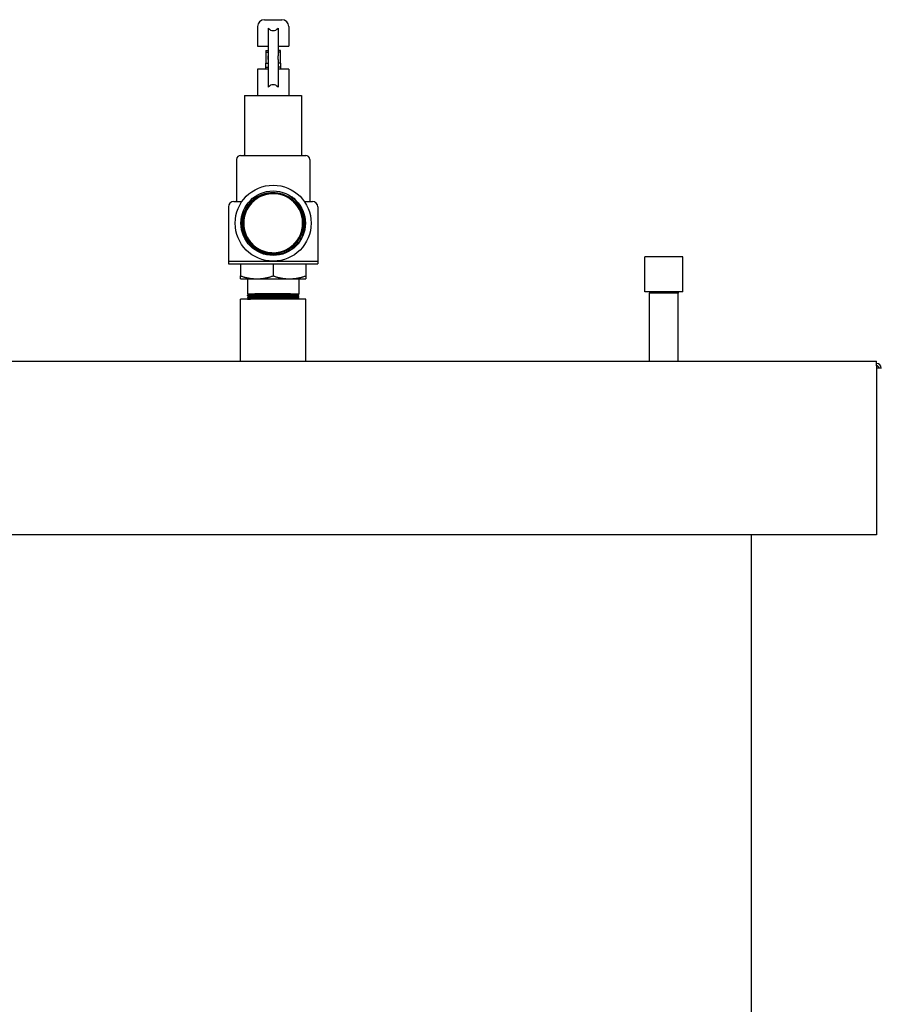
# Model space of a CAD drawing. Header units: inches. Extents: x 12 to 564, y 10 to 374.
# Tile 136 of 158: x 348 to 388, y 168 to 213. Entities that reach past the tile are written whole.
import ezdxf

# ---------------------------------------------------------------- set-up
doc = ezdxf.new("R2010")
doc.units = ezdxf.units.IN
doc.header["$LTSCALE"] = 16
doc.header["$MEASUREMENT"] = 0
doc.layers.add('Visible (ANSI)', color=7, linetype='Continuous', lineweight=30)

msp = doc.modelspace()

# ---------------------------------------------------------------- linework, layer by layer
at = {"layer": 'Visible (ANSI)'}
for p, q in [((359.215, 213.322), (360.027, 213.322)), ((358.902, 213.009), (358.902, 212.103)), ((359.388, 212.924), (359.388, 211.657)), ((359.853, 212.924), (359.853, 211.657)), ((360.34, 213.009), (360.34, 212.103)), ((358.902, 212.103), (359.388, 212.103)), ((359.288, 211.903), (359.288, 211.822)), ((359.288, 211.903), (359.388, 211.903)), ((359.853, 212.103), (360.34, 212.103)), ((359.953, 211.903), (359.853, 211.903)), ((359.953, 211.822), (359.953, 211.903)), ((359.288, 211.822), (359.288, 211.322)), ((359.288, 211.822), (359.388, 211.822)), ((359.388, 211.486), (359.388, 211.657)), ((359.388, 211.657), (359.388, 211.486)), ((359.388, 211.486), (359.388, 210.219)), ((359.953, 211.822), (359.853, 211.822)), ((359.853, 211.486), (359.853, 211.657)), ((359.853, 211.486), (359.853, 211.657)), ((359.853, 211.486), (359.853, 210.219)), ((359.953, 211.322), (359.953, 211.822)), ((359.388, 211.04), (358.902, 211.04)), ((358.902, 211.04), (358.902, 209.822)), ((359.288, 211.134), (359.288, 211.322)), ((359.288, 211.322), (359.388, 211.322)), ((359.288, 211.134), (359.388, 211.134)), ((359.288, 211.04), (359.288, 211.134)), ((359.953, 211.322), (359.853, 211.322)), ((359.953, 211.134), (359.853, 211.134)), ((360.34, 211.04), (359.853, 211.04)), ((359.953, 211.322), (359.953, 211.134)), ((359.953, 211.134), (359.953, 211.04)), ((360.34, 211.04), (360.34, 209.822)), ((358.308, 209.822), (360.933, 209.822)), ((358.308, 209.822), (358.308, 207.103)), ((360.933, 209.822), (360.933, 207.103)), ((357.933, 206.884), (357.933, 204.978)), ((358.121, 207.072), (361.121, 207.072)), ((361.308, 206.884), (361.308, 204.978)), ((359.621, 205.307), (359.621, 205.303)), ((360.458, 205.158), (360.458, 205.158)), ((357.558, 204.697), (357.558, 202.202)), ((357.808, 204.947), (358.185, 204.947)), ((361.057, 204.947), (361.433, 204.947)), ((361.683, 204.697), (361.683, 202.202)), ((378.496, 202.404), (376.746, 202.404)), ((376.746, 200.784), (376.746, 202.404)), ((378.496, 200.784), (378.496, 202.404)), ((357.558, 202.202), (359.489, 202.202)), ((357.558, 202.197), (361.683, 202.197)), ((357.558, 202.197), (357.558, 202.072)), ((357.558, 202.072), (361.683, 202.072)), ((357.568, 202.202), (357.568, 202.197)), ((358.121, 202.072), (358.121, 201.518)), ((359.621, 202.072), (359.621, 201.518)), ((359.753, 202.202), (361.683, 202.202)), ((361.121, 202.072), (361.121, 201.518)), ((361.673, 202.202), (361.673, 202.197)), ((361.683, 202.197), (361.683, 202.072)), ((358.121, 201.384), (358.121, 201.518)), ((361.121, 201.518), (361.121, 201.384)), ((358.121, 201.384), (358.871, 201.384)), ((358.433, 201.353), (358.433, 200.697)), ((358.871, 201.384), (360.371, 201.384)), ((360.371, 201.384), (361.121, 201.384)), ((360.808, 201.353), (360.808, 200.697)), ((358.433, 200.697), (360.808, 200.697)), ((358.436, 200.622), (358.435, 200.632)), ((358.436, 200.632), (358.492, 200.664)), ((358.495, 200.588), (358.436, 200.622)), ((358.438, 200.545), (358.495, 200.577)), ((358.438, 200.535), (358.438, 200.545)), ((358.497, 200.501), (358.439, 200.535)), ((358.441, 200.458), (358.498, 200.491)), ((358.492, 200.675), (358.454, 200.697)), ((358.492, 200.675), (358.492, 200.664)), ((358.495, 200.588), (358.495, 200.577)), ((358.497, 200.501), (358.497, 200.49)), ((360.802, 200.491), (360.743, 200.457)), ((360.804, 200.578), (360.746, 200.544)), ((360.746, 200.544), (360.746, 200.534)), ((360.746, 200.534), (360.802, 200.501)), ((360.807, 200.665), (360.748, 200.631)), ((360.748, 200.631), (360.748, 200.621)), ((360.748, 200.621), (360.805, 200.588)), ((360.77, 200.697), (360.807, 200.675)), ((360.802, 200.492), (360.802, 200.501)), ((360.805, 200.579), (360.805, 200.588)), ((360.807, 200.666), (360.808, 200.675)), ((378.496, 200.784), (376.746, 200.784)), ((376.965, 200.784), (376.963, 200.721)), ((378.278, 200.721), (376.963, 200.721)), ((376.963, 197.588), (376.963, 200.721)), ((378.276, 200.784), (378.278, 200.721)), ((378.278, 197.588), (378.278, 200.721)), ((361.121, 200.447), (358.121, 200.447)), ((358.121, 197.588), (358.121, 200.447)), ((358.441, 200.448), (358.441, 200.458)), ((358.443, 200.447), (358.441, 200.448)), ((360.743, 200.457), (360.743, 200.447)), ((360.743, 200.447), (360.743, 200.447)), ((361.121, 197.588), (361.121, 200.447)), ((211.819, 197.588), (387.423, 197.588)), ((387.423, 197.379), (387.423, 197.588)), ((387.423, 197.379), (387.423, 189.588)), ((387.647, 197.274), (387.423, 197.274)), ((387.423, 189.588), (211.819, 189.588)), ((381.647, 189.588), (381.647, 89.902))]:
    msp.add_line(p, q, dxfattribs=at)
for radius in [1.75, 1.486]:
    msp.add_circle((359.621, 203.947), radius, dxfattribs=at)
for centre, radius, start, end in [((359.215, 213.009), 0.312, 90, 180), ((360.027, 213.009), 0.312, 0, 90), ((358.121, 206.884), 0.188, 90, 180), ((358.277, 207.103), 0.0312, 270, 0), ((360.965, 207.103), 0.0312, 180, 270), ((361.121, 206.884), 0.188, 0, 90), ((359.621, 203.947), 1.476, 9.7172, 60.2275), ((357.808, 204.697), 0.25, 90, 180), ((357.902, 204.978), 0.0313, 270, 0), ((361.34, 204.978), 0.0313, 180, 270), ((361.433, 204.697), 0.25, 0, 90), ((358.402, 201.353), 0.0313, 0, 90), ((360.84, 201.353), 0.0313, 90, 180), ((387.423, 197.274), 0.209, 0, 90), ((387.423, 197.274), 0.105, 0, 90)]:
    msp.add_arc(centre, radius, start, end, dxfattribs=at)
for centre, major_axis, ratio, start_param, end_param in [((359.621, 214.793), (0, -1.975), 0.36397, 5.953782, 6.612588), ((359.621, 208.351), (0, -1.975), 0.36397, 2.81219, 3.470996), ((359.65, 200.48), (1.021, 0.012), 0.00049, 4.683648, 4.79707)]:
    msp.add_ellipse(centre, major_axis=major_axis, ratio=ratio, start_param=start_param, end_param=end_param, dxfattribs=at)
for points, knots in [([(361.076, 204.196), (361.088, 204.122), (361.094, 204.047), (361.095, 203.898), (361.09, 203.824), (361.059, 203.604), (361.016, 203.46), (360.91, 203.239), (360.859, 203.155), (360.744, 203.001), (360.679, 202.931), (360.539, 202.805), (360.464, 202.749), (360.302, 202.652), (360.214, 202.61), (360.034, 202.546), (359.942, 202.523), (359.757, 202.495), (359.664, 202.49), (359.475, 202.498), (359.38, 202.512), (359.195, 202.557), (359.106, 202.589), (358.937, 202.668), (358.858, 202.714), (358.706, 202.825), (358.634, 202.888), (358.506, 203.027), (358.449, 203.102), (358.352, 203.26), (358.311, 203.343), (358.246, 203.518), (358.221, 203.61), (358.191, 203.797), (358.185, 203.892), (358.192, 204.079), (358.204, 204.17), (358.246, 204.35), (358.275, 204.437), (358.352, 204.607), (358.399, 204.689), (358.507, 204.84), (358.567, 204.909), (358.7, 205.035), (358.773, 205.092), (358.93, 205.191), (359.014, 205.233), (359.186, 205.299), (359.274, 205.323), (359.454, 205.355), (359.545, 205.362), (359.683, 205.359), (359.729, 205.356), (359.865, 205.34), (359.955, 205.32), (360.085, 205.278), (360.128, 205.262), (360.254, 205.207), (360.334, 205.162), (360.447, 205.085), (360.483, 205.057), (360.588, 204.968), (360.651, 204.903), (360.796, 204.722), (360.867, 204.599), (360.969, 204.337), (361, 204.2), (361.011, 204.06)], [-23.208202, -23.208202, -23.208202, -23.208202, -22.634992, -22.634992, -22.071266, -22.071266, -20.938298, -20.938298, -20.202293, -20.202293, -19.474087, -19.474087, -18.765816, -18.765816, -18.032855, -18.032855, -17.30972, -17.30972, -16.604774, -16.604774, -15.875027, -15.875027, -15.157033, -15.157033, -14.455273, -14.455273, -13.728903, -13.728903, -13.016094, -13.016094, -12.317361, -12.317361, -11.594519, -11.594519, -10.872268, -10.872268, -10.172357, -10.172357, -9.471888, -9.471888, -8.754244, -8.754244, -8.059162, -8.059162, -7.361062, -7.361062, -6.648123, -6.648123, -5.957747, -5.957747, -5.26187, -5.26187, -4.912092, -4.912092, -4.217632, -4.217632, -3.869227, -3.869227, -3.176144, -3.176144, -2.829053, -2.829053, -2.1373, -2.1373, -1.068237, -1.068237, -0.000001, -0.000001, -0.000001, -0.000001]), ([(359.621, 205.303), (359.488, 205.303), (359.355, 205.283), (359.1, 205.206), (358.978, 205.149), (358.756, 205.001), (358.657, 204.91), (358.487, 204.705), (358.418, 204.589), (358.316, 204.343), (358.283, 204.212), (358.257, 203.947), (358.264, 203.813), (358.315, 203.551), (358.361, 203.424), (358.486, 203.189), (358.567, 203.081), (358.755, 202.892), (358.863, 202.812), (359.098, 202.686), (359.225, 202.641), (359.487, 202.589), (359.621, 202.582), (359.887, 202.608), (360.018, 202.641), (360.264, 202.743), (360.38, 202.812), (360.586, 202.981), (360.677, 203.081), (360.825, 203.303), (360.883, 203.425), (360.96, 203.68), (360.98, 203.813), (360.98, 204.08), (360.96, 204.214), (360.883, 204.469), (360.825, 204.591), (360.677, 204.813), (360.587, 204.913), (360.38, 205.083), (360.265, 205.152), (360.018, 205.254), (359.887, 205.287), (359.621, 205.313), (359.486, 205.307), (359.224, 205.255), (359.097, 205.21), (358.862, 205.084), (358.753, 205.003), (358.564, 204.814), (358.484, 204.706), (358.358, 204.47), (358.312, 204.343), (358.26, 204.081), (358.253, 203.946), (358.279, 203.68), (358.312, 203.549), (358.414, 203.302), (358.484, 203.186), (358.653, 202.98), (358.753, 202.889), (358.975, 202.74), (359.098, 202.682), (359.353, 202.605), (359.487, 202.585), (359.755, 202.585), (359.888, 202.604), (360.144, 202.682), (360.267, 202.74), (360.489, 202.888), (360.589, 202.979), (360.759, 203.186), (360.829, 203.302), (360.931, 203.549), (360.964, 203.68), (360.991, 203.946), (360.984, 204.081), (360.932, 204.344), (360.886, 204.471), (360.76, 204.708), (360.68, 204.816), (360.49, 205.006), (360.382, 205.086), (360.146, 205.213), (360.018, 205.258), (359.756, 205.311), (359.62, 205.317), (359.354, 205.291), (359.223, 205.258), (358.975, 205.156), (358.859, 205.086), (358.652, 204.917), (358.561, 204.816), (358.412, 204.594), (358.354, 204.471), (358.276, 204.215), (358.256, 204.081), (358.256, 203.813), (358.276, 203.679), (358.353, 203.422), (358.411, 203.3), (358.56, 203.077), (358.651, 202.976), (358.858, 202.806), (358.974, 202.736), (359.222, 202.634), (359.354, 202.601), (359.62, 202.574), (359.756, 202.581), (360.019, 202.633), (360.147, 202.679), (360.383, 202.805), (360.492, 202.886), (360.682, 203.075), (360.763, 203.184), (360.89, 203.421), (360.935, 203.548), (360.988, 203.812), (360.994, 203.947), (360.968, 204.214), (360.935, 204.346), (360.833, 204.594), (360.763, 204.71), (360.593, 204.918), (360.492, 205.009), (360.269, 205.159), (360.146, 205.217), (359.889, 205.295), (359.755, 205.315), (359.487, 205.315), (359.352, 205.295), (359.095, 205.217), (358.972, 205.159), (358.749, 205.01), (358.648, 204.919), (358.478, 204.711), (358.408, 204.595), (358.305, 204.346), (358.272, 204.215), (358.245, 203.947), (358.252, 203.811), (358.304, 203.548), (358.35, 203.42), (358.477, 203.183), (358.558, 203.074), (358.748, 202.883), (358.857, 202.802), (359.094, 202.675), (359.222, 202.63), (359.486, 202.577), (359.621, 202.57), (359.889, 202.596), (360.021, 202.629), (360.27, 202.732), (360.386, 202.802), (360.594, 202.973), (360.686, 203.073), (360.835, 203.297), (360.893, 203.42), (360.972, 203.678), (360.992, 203.812), (360.992, 204.081), (360.972, 204.216), (360.894, 204.474), (360.836, 204.597), (360.686, 204.821), (360.595, 204.921), (360.387, 205.092), (360.27, 205.162), (360.021, 205.266), (359.889, 205.299), (359.621, 205.325), (359.485, 205.319), (359.221, 205.266), (359.093, 205.22), (358.855, 205.093), (358.746, 205.012), (358.555, 204.822), (358.474, 204.713), (358.347, 204.475), (358.301, 204.347), (358.248, 204.082), (358.241, 203.946), (358.268, 203.678), (358.301, 203.546), (358.404, 203.297), (358.474, 203.18), (358.645, 202.971), (358.746, 202.88), (358.97, 202.73), (359.093, 202.671), (359.351, 202.593), (359.486, 202.573), (359.756, 202.573), (359.891, 202.593), (360.149, 202.671), (360.272, 202.729), (360.497, 202.879), (360.598, 202.971), (360.769, 203.179), (360.839, 203.296), (360.942, 203.545), (360.976, 203.678), (361.002, 203.946), (360.996, 204.083), (360.943, 204.347), (360.897, 204.476), (360.77, 204.714), (360.689, 204.824), (360.498, 205.015), (360.388, 205.096), (360.15, 205.224), (360.022, 205.27), (359.757, 205.322), (359.62, 205.329), (359.352, 205.303), (359.219, 205.27), (358.969, 205.166), (358.852, 205.096), (358.643, 204.925), (358.552, 204.824), (358.401, 204.599), (358.343, 204.476), (358.264, 204.217), (358.244, 204.082), (358.244, 203.812), (358.264, 203.676), (358.342, 203.418), (358.401, 203.294), (358.551, 203.069), (358.643, 202.968), (358.852, 202.796), (358.969, 202.726), (359.219, 202.622), (359.351, 202.589), (359.62, 202.562), (359.757, 202.569), (360.022, 202.622), (360.151, 202.668), (360.39, 202.795), (360.5, 202.877), (360.691, 203.068), (360.773, 203.178), (360.9, 203.416), (360.946, 203.545), (360.999, 203.811), (361.006, 203.947), (360.98, 204.217), (360.947, 204.349), (360.843, 204.6), (360.773, 204.717), (360.601, 204.926), (360.5, 205.018), (360.275, 205.169), (360.151, 205.227), (359.892, 205.306), (359.756, 205.326), (359.485, 205.326), (359.35, 205.306), (359.091, 205.228), (358.967, 205.169), (358.741, 205.019), (358.64, 204.927), (358.468, 204.718), (358.397, 204.6), (358.294, 204.35), (358.26, 204.217), (358.234, 203.947), (358.24, 203.81), (358.293, 203.544), (358.339, 203.415), (358.467, 203.176), (358.548, 203.066), (358.74, 202.874), (358.85, 202.793), (359.089, 202.665), (359.218, 202.618), (359.484, 202.565), (359.621, 202.558), (359.891, 202.585), (360.024, 202.618), (360.275, 202.722), (360.393, 202.792), (360.603, 202.964), (360.695, 203.066), (360.846, 203.292), (360.904, 203.416), (360.983, 203.675), (361.003, 203.811), (361.004, 204.082), (360.983, 204.218), (360.905, 204.478), (360.846, 204.602), (360.695, 204.828), (360.603, 204.93), (360.393, 205.102), (360.276, 205.173), (360.025, 205.277), (359.892, 205.31), (359.621, 205.337), (359.484, 205.33), (359.218, 205.277), (359.088, 205.231), (358.849, 205.103), (358.738, 205.021), (358.546, 204.829), (358.464, 204.719), (358.336, 204.479), (358.29, 204.35), (358.236, 204.084), (358.23, 203.946), (358.256, 203.676), (358.29, 203.542), (358.393, 203.291), (358.464, 203.173), (358.636, 202.963), (358.738, 202.871), (358.964, 202.719), (359.089, 202.661), (359.349, 202.582), (359.485, 202.561), (359.757, 202.561), (359.893, 202.581), (360.153, 202.66), (360.278, 202.719), (360.504, 202.87), (360.606, 202.962), (360.779, 203.173), (360.849, 203.291), (360.954, 203.542), (360.987, 203.675), (361.014, 203.946), (361.007, 204.084), (360.954, 204.351), (360.908, 204.48), (360.78, 204.721), (360.698, 204.831), (360.505, 205.024), (360.395, 205.106), (360.155, 205.234), (360.025, 205.281), (359.758, 205.334), (359.62, 205.341), (359.349, 205.314), (359.216, 205.281), (358.964, 205.177), (358.846, 205.106), (358.635, 204.933), (358.543, 204.831), (358.391, 204.605), (358.332, 204.48), (358.253, 204.219), (358.233, 204.083), (358.232, 203.81), (358.253, 203.674), (358.332, 203.413), (358.39, 203.289), (358.542, 203.062), (358.634, 202.96), (358.845, 202.787), (358.963, 202.716), (359.215, 202.611), (359.349, 202.578), (359.62, 202.551), (359.758, 202.557), (360.026, 202.61), (360.156, 202.657), (360.396, 202.785), (360.507, 202.868), (360.7, 203.06), (360.782, 203.171), (360.911, 203.412), (360.958, 203.542), (361.011, 203.809), (361.018, 203.947), (360.991, 204.219), (360.958, 204.353), (360.853, 204.605), (360.783, 204.723), (360.609, 204.935), (360.507, 205.027), (360.28, 205.179), (360.155, 205.238), (359.894, 205.318), (359.757, 205.338), (359.484, 205.338), (359.348, 205.318), (359.086, 205.239), (358.961, 205.18), (358.734, 205.028), (358.632, 204.935), (358.458, 204.724), (358.387, 204.606), (358.282, 204.353), (358.249, 204.219), (358.222, 203.947), (358.229, 203.809), (358.282, 203.541), (358.328, 203.411), (358.457, 203.17), (358.539, 203.059), (358.733, 202.865), (358.844, 202.783), (359.085, 202.654), (359.215, 202.607), (359.483, 202.554), (359.621, 202.547), (359.894, 202.573), (360.028, 202.607), (360.281, 202.712), (360.399, 202.783), (360.56, 202.915), (360.612, 202.964), (360.66, 203.018)], [0, 0, 0, 0, 0.0039062, 0.0039062, 0.0078125, 0.0078125, 0.0117188, 0.0117188, 0.015625, 0.015625, 0.0195312, 0.0195312, 0.0234375, 0.0234375, 0.0273438, 0.0273438, 0.03125, 0.03125, 0.0351562, 0.0351562, 0.0390625, 0.0390625, 0.0429688, 0.0429688, 0.046875, 0.046875, 0.0507812, 0.0507812, 0.0546875, 0.0546875, 0.0585938, 0.0585938, 0.0625, 0.0625, 0.0664062, 0.0664062, 0.0703125, 0.0703125, 0.0742188, 0.0742188, 0.078125, 0.078125, 0.0820312, 0.0820312, 0.0859375, 0.0859375, 0.0898438, 0.0898438, 0.09375, 0.09375, 0.0976562, 0.0976562, 0.1015625, 0.1015625, 0.1054688, 0.1054688, 0.109375, 0.109375, 0.1132812, 0.1132812, 0.1171875, 0.1171875, 0.1210938, 0.1210938, 0.125, 0.125, 0.1289062, 0.1289062, 0.1328125, 0.1328125, 0.1367188, 0.1367188, 0.140625, 0.140625, 0.1445312, 0.1445312, 0.1484375, 0.1484375, 0.1523438, 0.1523438, 0.15625, 0.15625, 0.1601562, 0.1601562, 0.1640625, 0.1640625, 0.1679688, 0.1679688, 0.171875, 0.171875, 0.1757812, 0.1757812, 0.1796875, 0.1796875, 0.1835938, 0.1835938, 0.1875, 0.1875, 0.1914062, 0.1914062, 0.1953125, 0.1953125, 0.1992188, 0.1992188, 0.203125, 0.203125, 0.2070312, 0.2070312, 0.2109375, 0.2109375, 0.2148438, 0.2148438, 0.21875, 0.21875, 0.2226562, 0.2226562, 0.2265625, 0.2265625, 0.2304688, 0.2304688, 0.234375, 0.234375, 0.2382812, 0.2382812, 0.2421875, 0.2421875, 0.2460938, 0.2460938, 0.25, 0.25, 0.2539062, 0.2539062, 0.2578125, 0.2578125, 0.2617188, 0.2617188, 0.265625, 0.265625, 0.2695312, 0.2695312, 0.2734375, 0.2734375, 0.2773438, 0.2773438, 0.28125, 0.28125, 0.2851562, 0.2851562, 0.2890625, 0.2890625, 0.2929688, 0.2929688, 0.296875, 0.296875, 0.3007812, 0.3007812, 0.3046875, 0.3046875, 0.3085938, 0.3085938, 0.3125, 0.3125, 0.3164062, 0.3164062, 0.3203125, 0.3203125, 0.3242188, 0.3242188, 0.328125, 0.328125, 0.3320312, 0.3320312, 0.3359375, 0.3359375, 0.3398438, 0.3398438, 0.34375, 0.34375, 0.3476562, 0.3476562, 0.3515625, 0.3515625, 0.3554688, 0.3554688, 0.359375, 0.359375, 0.3632812, 0.3632812, 0.3671875, 0.3671875, 0.3710938, 0.3710938, 0.375, 0.375, 0.3789062, 0.3789062, 0.3828125, 0.3828125, 0.3867187, 0.3867187, 0.390625, 0.390625, 0.3945312, 0.3945312, 0.3984375, 0.3984375, 0.4023438, 0.4023438, 0.40625, 0.40625, 0.4101562, 0.4101562, 0.4140625, 0.4140625, 0.4179688, 0.4179688, 0.421875, 0.421875, 0.4257812, 0.4257812, 0.4296875, 0.4296875, 0.4335938, 0.4335938, 0.4375, 0.4375, 0.4414062, 0.4414062, 0.4453125, 0.4453125, 0.4492188, 0.4492188, 0.453125, 0.453125, 0.4570312, 0.4570312, 0.4609375, 0.4609375, 0.4648437, 0.4648437, 0.46875, 0.46875, 0.4726562, 0.4726562, 0.4765625, 0.4765625, 0.4804688, 0.4804688, 0.484375, 0.484375, 0.4882812, 0.4882812, 0.4921875, 0.4921875, 0.4960938, 0.4960938, 0.5, 0.5, 0.5039062, 0.5039062, 0.5078125, 0.5078125, 0.5117188, 0.5117188, 0.515625, 0.515625, 0.5195312, 0.5195312, 0.5234375, 0.5234375, 0.5273438, 0.5273438, 0.53125, 0.53125, 0.5351562, 0.5351562, 0.5390625, 0.5390625, 0.5429688, 0.5429688, 0.546875, 0.546875, 0.5507812, 0.5507812, 0.5546875, 0.5546875, 0.5585938, 0.5585938, 0.5625, 0.5625, 0.5664062, 0.5664062, 0.5703125, 0.5703125, 0.5742188, 0.5742188, 0.578125, 0.578125, 0.5820312, 0.5820312, 0.5859375, 0.5859375, 0.5898438, 0.5898438, 0.59375, 0.59375, 0.5976562, 0.5976562, 0.6015625, 0.6015625, 0.6054688, 0.6054688, 0.609375, 0.609375, 0.6132812, 0.6132812, 0.6171875, 0.6171875, 0.6210938, 0.6210938, 0.625, 0.625, 0.6289063, 0.6289063, 0.6328125, 0.6328125, 0.6367188, 0.6367188, 0.640625, 0.640625, 0.6445312, 0.6445312, 0.6484375, 0.6484375, 0.6523438, 0.6523438, 0.65625, 0.65625, 0.6601562, 0.6601562, 0.6640625, 0.6640625, 0.6679688, 0.6679688, 0.671875, 0.671875, 0.6757812, 0.6757812, 0.6796875, 0.6796875, 0.6835938, 0.6835938, 0.6875, 0.6875, 0.6914062, 0.6914062, 0.6953125, 0.6953125, 0.6992188, 0.6992188, 0.703125, 0.703125, 0.7070313, 0.7070313, 0.7109375, 0.7109375, 0.7148438, 0.7148438, 0.71875, 0.71875, 0.7226562, 0.7226562, 0.7265625, 0.7265625, 0.7304688, 0.7304688, 0.734375, 0.734375, 0.7382812, 0.7382812, 0.7421875, 0.7421875, 0.7460938, 0.7460938, 0.75, 0.75, 0.7539062, 0.7539062, 0.7578125, 0.7578125, 0.7617188, 0.7617188, 0.765625, 0.765625, 0.7695312, 0.7695312, 0.7734375, 0.7734375, 0.7773438, 0.7773438, 0.78125, 0.78125, 0.7851563, 0.7851563, 0.7890625, 0.7890625, 0.7929688, 0.7929688, 0.796875, 0.796875, 0.8007812, 0.8007812, 0.802822, 0.802822, 0.802822, 0.802822]), ([(360.353, 205.228), (360.409, 205.194), (360.461, 205.157), (360.511, 205.116), (360.525, 205.105), (360.539, 205.094), (360.552, 205.082), (360.587, 205.052), (360.62, 205.02), (360.651, 204.987), (360.695, 204.941), (360.735, 204.892), (360.772, 204.841), (360.791, 204.815), (360.809, 204.789), (360.826, 204.762), (360.828, 204.759), (360.829, 204.757), (360.83, 204.755), (360.846, 204.73), (360.861, 204.705), (360.875, 204.679), (360.905, 204.623), (360.931, 204.566), (360.954, 204.507), (360.972, 204.46), (360.987, 204.413), (361, 204.365), (361.003, 204.352), (361.007, 204.338), (361.01, 204.325), (361.018, 204.294), (361.024, 204.262), (361.029, 204.231), (361.035, 204.199), (361.039, 204.168), (361.042, 204.136), (361.048, 204.073), (361.05, 204.01), (361.048, 203.947)], [0, 0, 0, 0, 0.0048801, 0.0048801, 0.0048801, 0.00624799, 0.00624799, 0.00624799, 0.00976019, 0.00976019, 0.00976019, 0.01464029, 0.01464029, 0.01464029, 0.01708034, 0.01708034, 0.01708034, 0.01728482, 0.01728482, 0.01728482, 0.01952039, 0.01952039, 0.01952039, 0.02440049, 0.02440049, 0.02440049, 0.028219, 0.028219, 0.028219, 0.02928058, 0.02928058, 0.02928058, 0.03172063, 0.03172063, 0.03172063, 0.03416068, 0.03416068, 0.03416068, 0.03904078, 0.03904078, 0.03904078, 0.03904078]), ([(361.085, 204.131), (361.078, 204.182), (361.069, 204.233), (361.049, 204.32), (361.039, 204.357), (361.019, 204.419), (361.011, 204.443), (360.984, 204.515), (360.963, 204.563), (360.922, 204.645), (360.902, 204.681), (360.866, 204.74), (360.85, 204.763), (360.819, 204.809), (360.802, 204.832), (360.755, 204.893), (360.722, 204.931), (360.659, 204.997), (360.629, 205.026), (360.578, 205.07), (360.559, 205.087), (360.48, 205.149), (360.418, 205.191), (360.354, 205.228)], [-3.473131, -3.473131, -3.473131, -3.473131, -3.080739, -3.080739, -2.788362, -2.788362, -2.592264, -2.592264, -2.199123, -2.199123, -1.888338, -1.888338, -1.673262, -1.673262, -1.461398, -1.461398, -1.083436, -1.083436, -0.764773, -0.764773, -0.568411, -0.568411, -0.00142, -0.00142, -0.00142, -0.00142]), ([(361.011, 204.06), (361.026, 203.868), (361.001, 203.687), (360.92, 203.431), (360.88, 203.341), (360.783, 203.17), (360.725, 203.091), (360.66, 203.018)], [-2.782359, -2.782359, -2.782359, -2.782359, -1.491141, -1.491141, -0.746519, -0.746519, -0.000001, -0.000001, -0.000001, -0.000001]), ([(361.048, 203.947), (361.046, 203.86), (361.035, 203.774), (360.998, 203.607), (360.973, 203.525), (360.907, 203.368), (360.867, 203.292), (360.773, 203.148), (360.719, 203.08), (360.66, 203.018)], [0.000001, 0.000001, 0.000001, 0.000001, 0.659665, 0.659665, 1.308743, 1.308743, 1.966782, 1.966782, 2.622487, 2.622487, 2.622487, 2.622487]), ([(358.436, 200.622), (358.435, 200.622), (358.436, 200.622), (358.438, 200.623), (358.439, 200.623), (358.446, 200.624), (358.453, 200.624), (358.467, 200.625), (358.475, 200.626), (358.492, 200.626), (358.502, 200.627), (358.519, 200.627), (358.527, 200.628), (358.543, 200.628), (358.552, 200.628), (358.578, 200.629), (358.595, 200.629), (358.629, 200.63), (358.645, 200.63), (358.677, 200.631), (358.693, 200.631), (358.735, 200.632), (358.763, 200.633), (358.814, 200.633), (358.837, 200.634), (358.885, 200.635), (358.908, 200.635), (358.948, 200.635), (358.964, 200.636), (358.999, 200.636), (359.017, 200.636), (359.067, 200.637), (359.098, 200.637), (359.157, 200.638), (359.183, 200.639), (359.234, 200.639), (359.259, 200.639), (359.323, 200.64), (359.362, 200.641), (359.433, 200.642), (359.464, 200.642), (359.525, 200.643), (359.555, 200.643), (359.604, 200.644), (359.623, 200.644), (359.664, 200.644), (359.686, 200.645), (359.743, 200.645), (359.778, 200.646), (359.841, 200.646), (359.869, 200.647), (359.922, 200.647), (359.948, 200.648), (360.011, 200.648), (360.049, 200.649), (360.115, 200.65), (360.144, 200.65), (360.198, 200.651), (360.224, 200.651), (360.266, 200.652), (360.282, 200.652), (360.315, 200.652), (360.333, 200.653), (360.378, 200.653), (360.405, 200.654), (360.452, 200.655), (360.472, 200.655), (360.509, 200.655), (360.526, 200.656), (360.568, 200.657), (360.592, 200.657), (360.631, 200.658), (360.647, 200.658), (360.677, 200.659), (360.69, 200.659), (360.71, 200.66), (360.718, 200.66), (360.733, 200.661), (360.74, 200.661), (360.758, 200.662), (360.768, 200.662), (360.782, 200.663), (360.788, 200.663), (360.797, 200.664), (360.8, 200.664), (360.806, 200.665), (360.807, 200.665), (360.807, 200.666)], [79.923868, 79.923868, 79.923868, 79.923868, 80.100772, 80.100772, 80.298625, 80.298625, 80.606146, 80.606146, 80.84633, 80.84633, 81.074795, 81.074795, 81.220839, 81.220839, 81.386602, 81.386602, 81.655632, 81.655632, 81.873738, 81.873738, 82.072099, 82.072099, 82.379606, 82.379606, 82.619782, 82.619782, 82.848174, 82.848174, 82.994338, 82.994338, 83.1598, 83.1598, 83.429077, 83.429077, 83.647063, 83.647063, 83.845999, 83.845999, 84.153499, 84.153499, 84.393666, 84.393666, 84.621993, 84.621993, 84.768271, 84.768271, 84.933447, 84.933447, 85.202892, 85.202892, 85.420742, 85.420742, 85.620324, 85.620324, 85.927821, 85.927821, 86.16798, 86.16798, 86.396246, 86.396246, 86.542632, 86.542632, 86.707532, 86.707532, 86.977066, 86.977066, 87.194759, 87.194759, 87.395074, 87.395074, 87.702566, 87.702566, 87.942718, 87.942718, 88.170923, 88.170923, 88.317418, 88.317418, 88.482044, 88.482044, 88.75158, 88.75158, 88.969088, 88.969088, 89.170244, 89.170244, 89.446372, 89.446372, 89.446372, 89.446372]), ([(358.486, 200.636), (358.461, 200.635), (358.445, 200.634), (358.439, 200.633), (358.436, 200.632), (358.435, 200.632), (358.435, 200.632)], [0, 0, 0, 0, 0.25, 0.25, 0.25, 0.3333335, 0.3333335, 0.3333335, 0.3333335]), ([(358.439, 200.535), (358.438, 200.535), (358.438, 200.535), (358.44, 200.536), (358.443, 200.536), (358.451, 200.537), (358.457, 200.538), (358.466, 200.538), (358.468, 200.538), (358.482, 200.539), (358.499, 200.54), (358.53, 200.541), (358.543, 200.541), (358.565, 200.542), (358.575, 200.542), (358.605, 200.543), (358.626, 200.543), (358.666, 200.544), (358.686, 200.544), (358.724, 200.545), (358.744, 200.545), (358.777, 200.546), (358.791, 200.546), (358.824, 200.547), (358.843, 200.547), (358.887, 200.548), (358.911, 200.548), (358.961, 200.549), (358.985, 200.549), (359.03, 200.55), (359.05, 200.55), (359.106, 200.551), (359.142, 200.551), (359.209, 200.552), (359.239, 200.552), (359.298, 200.553), (359.327, 200.553), (359.375, 200.554), (359.393, 200.554), (359.434, 200.555), (359.456, 200.555), (359.512, 200.556), (359.547, 200.556), (359.61, 200.557), (359.639, 200.557), (359.693, 200.558), (359.719, 200.558), (359.785, 200.559), (359.825, 200.559), (359.895, 200.56), (359.926, 200.56), (359.985, 200.561), (360.014, 200.562), (360.059, 200.562), (360.077, 200.562), (360.115, 200.563), (360.135, 200.563), (360.186, 200.564), (360.216, 200.564), (360.27, 200.565), (360.293, 200.565), (360.338, 200.566), (360.358, 200.566), (360.409, 200.567), (360.438, 200.567), (360.489, 200.568), (360.51, 200.569), (360.549, 200.569), (360.568, 200.57), (360.596, 200.57), (360.607, 200.57), (360.629, 200.571), (360.641, 200.571), (360.669, 200.572), (360.684, 200.572), (360.711, 200.573), (360.722, 200.573), (360.74, 200.574), (360.749, 200.574), (360.767, 200.575), (360.777, 200.576), (360.79, 200.576), (360.795, 200.577), (360.801, 200.577), (360.803, 200.578), (360.805, 200.578), (360.805, 200.578), (360.805, 200.579)], [61.03288, 61.03288, 61.03288, 61.03288, 61.179031, 61.179031, 61.455725, 61.455725, 61.717225, 61.717225, 61.786539, 61.786539, 62.208178, 62.208178, 62.446247, 62.446247, 62.607458, 62.607458, 62.911388, 62.911388, 63.154438, 63.154438, 63.37792, 63.37792, 63.524161, 63.524161, 63.721256, 63.721256, 63.958069, 63.958069, 64.183724, 64.183724, 64.356365, 64.356365, 64.663985, 64.663985, 64.904257, 64.904257, 65.133386, 65.133386, 65.278364, 65.278364, 65.446895, 65.446895, 65.711767, 65.711767, 65.930294, 65.930294, 66.126212, 66.126212, 66.434152, 66.434152, 66.674443, 66.674443, 66.903909, 66.903909, 67.048578, 67.048578, 67.217642, 67.217642, 67.481656, 67.481656, 67.700148, 67.700148, 67.896286, 67.896286, 68.204174, 68.204174, 68.444449, 68.444449, 68.673783, 68.673783, 68.818626, 68.818626, 68.987257, 68.987257, 69.252068, 69.252068, 69.470564, 69.470564, 69.666767, 69.666767, 69.974571, 69.974571, 70.21483, 70.21483, 70.443997, 70.443997, 70.532374, 70.532374, 70.532374, 70.532374]), ([(358.528, 200.55), (358.484, 200.549), (358.455, 200.547), (358.44, 200.545), (358.438, 200.545), (358.438, 200.545)], [0, 0, 0, 0, 0.5, 0.5, 0.6666677, 0.6666677, 0.6666677, 0.6666677]), ([(358.441, 200.448), (358.441, 200.448), (358.441, 200.448), (358.441, 200.448), (358.441, 200.448), (358.442, 200.449), (358.444, 200.449), (358.451, 200.45), (358.455, 200.45), (358.468, 200.451), (358.477, 200.452), (358.492, 200.452), (358.497, 200.452), (358.511, 200.453), (358.522, 200.453), (358.546, 200.454), (358.559, 200.454), (358.593, 200.455), (358.613, 200.456), (358.649, 200.456), (358.664, 200.457), (358.696, 200.457), (358.714, 200.458), (358.755, 200.458), (358.779, 200.459), (358.819, 200.46), (358.836, 200.46), (358.868, 200.46), (358.883, 200.461), (358.922, 200.461), (358.946, 200.461), (358.998, 200.462), (359.025, 200.463), (359.088, 200.463), (359.125, 200.464), (359.184, 200.465), (359.207, 200.465), (359.257, 200.466), (359.285, 200.466), (359.354, 200.467), (359.397, 200.467), (359.457, 200.468), (359.475, 200.468), (359.516, 200.469), (359.54, 200.469), (359.594, 200.47), (359.624, 200.47), (359.689, 200.471), (359.724, 200.471), (359.783, 200.472), (359.805, 200.472), (359.846, 200.473), (359.865, 200.473), (359.916, 200.473), (359.948, 200.474), (360.011, 200.475), (360.04, 200.475), (360.097, 200.476), (360.124, 200.476), (360.167, 200.477), (360.184, 200.477), (360.222, 200.477), (360.244, 200.478), (360.291, 200.478), (360.316, 200.479), (360.364, 200.479), (360.386, 200.48), (360.426, 200.48), (360.444, 200.481), (360.49, 200.481), (360.516, 200.482), (360.561, 200.483), (360.58, 200.483), (360.615, 200.484), (360.631, 200.484), (360.655, 200.485), (360.664, 200.485), (360.683, 200.485), (360.693, 200.486), (360.715, 200.486), (360.728, 200.487), (360.748, 200.487), (360.757, 200.488), (360.77, 200.488), (360.776, 200.489), (360.79, 200.49), (360.796, 200.49), (360.801, 200.491), (360.802, 200.491), (360.802, 200.492)], [42.191272, 42.191272, 42.191272, 42.191272, 42.192479, 42.192479, 42.336827, 42.336827, 42.559943, 42.559943, 42.80086, 42.80086, 43.097598, 43.097598, 43.21658, 43.21658, 43.447035, 43.447035, 43.6875, 43.6875, 43.995597, 43.995597, 44.185741, 44.185741, 44.40548, 44.40548, 44.661914, 44.661914, 44.837105, 44.837105, 44.980727, 44.980727, 45.211526, 45.211526, 45.452005, 45.452005, 45.761262, 45.761262, 45.94405, 45.94405, 46.165798, 46.165798, 46.494396, 46.494396, 46.630191, 46.630191, 46.813801, 46.813801, 47.039823, 47.039823, 47.310688, 47.310688, 47.48528, 47.48528, 47.628947, 47.628947, 47.884466, 47.884466, 48.126491, 48.126491, 48.349694, 48.349694, 48.496321, 48.496321, 48.68501, 48.68501, 48.922512, 48.922512, 49.142943, 49.142943, 49.330646, 49.330646, 49.637935, 49.637935, 49.878258, 49.878258, 50.107513, 50.107513, 50.252035, 50.252035, 50.422211, 50.422211, 50.683659, 50.683659, 50.902188, 50.902188, 51.097423, 51.097423, 51.456845, 51.456845, 51.666169, 51.666169, 51.666169, 51.666169]), ([(360.42, 200.697), (360.341, 200.695), (360.251, 200.694), (360.153, 200.693), (360.056, 200.691), (359.95, 200.69), (359.841, 200.689), (359.732, 200.687), (359.621, 200.686), (359.51, 200.685), (359.4, 200.683), (359.291, 200.682), (359.189, 200.68), (359.086, 200.679), (358.99, 200.678), (358.904, 200.676), (358.819, 200.675), (358.743, 200.674), (358.682, 200.672), (358.62, 200.671), (358.573, 200.67), (358.54, 200.668), (358.511, 200.667), (358.494, 200.666), (358.492, 200.664)], [0.03125, 0.03125, 0.03125, 0.03125, 0.03515625, 0.03515625, 0.03515625, 0.0390625, 0.0390625, 0.0390625, 0.04296875, 0.04296875, 0.04296875, 0.046875, 0.046875, 0.046875, 0.05078125, 0.05078125, 0.05078125, 0.0546875, 0.0546875, 0.0546875, 0.05859375, 0.05859375, 0.05859375, 0.062215, 0.062215, 0.062215, 0.062215]), ([(359.621, 200.697), (359.584, 200.696), (359.547, 200.696), (359.4, 200.694), (359.291, 200.693), (359.086, 200.69), (358.99, 200.689), (358.819, 200.686), (358.743, 200.685), (358.62, 200.682), (358.573, 200.68), (358.508, 200.678), (358.492, 200.676), (358.492, 200.675)], [0.04166667, 0.04166667, 0.04166667, 0.04166667, 0.04296875, 0.04296875, 0.046875, 0.046875, 0.05078125, 0.05078125, 0.0546875, 0.0546875, 0.05859375, 0.05859375, 0.06249497, 0.06249497, 0.06249497, 0.06249497]), ([(360.748, 200.631), (360.748, 200.631), (360.746, 200.631), (360.732, 200.629), (360.705, 200.627), (360.62, 200.625), (360.563, 200.623), (360.422, 200.621), (360.339, 200.619), (360.155, 200.617), (360.054, 200.615), (359.842, 200.613), (359.732, 200.611), (359.51, 200.608), (359.4, 200.607), (359.188, 200.604), (359.087, 200.603), (358.903, 200.6), (358.82, 200.599), (358.68, 200.596), (358.622, 200.595), (358.538, 200.592), (358.511, 200.591), (358.496, 200.589), (358.495, 200.589), (358.495, 200.588)], [0.10444609, 0.10444609, 0.10444609, 0.10444609, 0.10546875, 0.10546875, 0.109375, 0.109375, 0.11328125, 0.11328125, 0.1171875, 0.1171875, 0.12109375, 0.12109375, 0.125, 0.125, 0.12890625, 0.12890625, 0.1328125, 0.1328125, 0.13671875, 0.13671875, 0.140625, 0.140625, 0.14453125, 0.14453125, 0.14582616, 0.14582616, 0.14582616, 0.14582616]), ([(360.748, 200.621), (360.748, 200.62), (360.747, 200.62), (360.743, 200.619), (360.732, 200.618), (360.705, 200.617), (360.663, 200.615), (360.62, 200.614), (360.563, 200.613), (360.492, 200.611), (360.422, 200.61), (360.339, 200.608), (360.247, 200.607), (360.155, 200.606), (360.054, 200.604), (359.948, 200.603), (359.842, 200.602), (359.732, 200.6), (359.621, 200.599), (359.51, 200.598), (359.4, 200.596), (359.294, 200.595), (359.188, 200.593), (359.087, 200.592), (358.995, 200.591), (358.903, 200.589), (358.82, 200.588), (358.75, 200.587), (358.68, 200.585), (358.622, 200.584), (358.58, 200.583), (358.538, 200.581), (358.511, 200.58), (358.5, 200.579), (358.497, 200.578), (358.495, 200.578), (358.495, 200.577)], [0.10416368, 0.10416368, 0.10416368, 0.10416368, 0.10546875, 0.10546875, 0.10546875, 0.109375, 0.109375, 0.109375, 0.11328125, 0.11328125, 0.11328125, 0.1171875, 0.1171875, 0.1171875, 0.12109375, 0.12109375, 0.12109375, 0.125, 0.125, 0.125, 0.12890625, 0.12890625, 0.12890625, 0.1328125, 0.1328125, 0.1328125, 0.13671875, 0.13671875, 0.13671875, 0.140625, 0.140625, 0.140625, 0.14453125, 0.14453125, 0.14453125, 0.14554343, 0.14554343, 0.14554343, 0.14554343]), ([(360.746, 200.544), (360.743, 200.543), (360.727, 200.542), (360.665, 200.539), (360.617, 200.538), (360.495, 200.535), (360.42, 200.534), (360.249, 200.531), (360.153, 200.53), (359.949, 200.527), (359.841, 200.526), (359.621, 200.523), (359.51, 200.521), (359.293, 200.519), (359.188, 200.517), (358.994, 200.515), (358.904, 200.513), (358.748, 200.511), (358.682, 200.509), (358.578, 200.507), (358.54, 200.505), (358.505, 200.503), (358.497, 200.502), (358.497, 200.501)], [0.18777592, 0.18777592, 0.18777592, 0.18777592, 0.19140625, 0.19140625, 0.1953125, 0.1953125, 0.19921875, 0.19921875, 0.203125, 0.203125, 0.20703125, 0.20703125, 0.2109375, 0.2109375, 0.21484375, 0.21484375, 0.21875, 0.21875, 0.22265625, 0.22265625, 0.2265625, 0.2265625, 0.22916366, 0.22916366, 0.22916366, 0.22916366]), ([(360.746, 200.534), (360.746, 200.534), (360.746, 200.534), (360.746, 200.534), (360.746, 200.532), (360.729, 200.531), (360.697, 200.53), (360.665, 200.528), (360.617, 200.527), (360.556, 200.526), (360.495, 200.524), (360.42, 200.523), (360.334, 200.521), (360.249, 200.52), (360.153, 200.519), (360.051, 200.517), (359.949, 200.516), (359.841, 200.515), (359.731, 200.513), (359.621, 200.512), (359.51, 200.511), (359.402, 200.509), (359.293, 200.508), (359.188, 200.507), (359.091, 200.505), (358.994, 200.504), (358.904, 200.502), (358.826, 200.501), (358.748, 200.5), (358.682, 200.498), (358.63, 200.497), (358.578, 200.496), (358.54, 200.494), (358.519, 200.493), (358.506, 200.492), (358.499, 200.491), (358.498, 200.491)], [0.18749496, 0.18749496, 0.18749496, 0.18749496, 0.1875, 0.1875, 0.1875, 0.19140625, 0.19140625, 0.19140625, 0.1953125, 0.1953125, 0.1953125, 0.19921875, 0.19921875, 0.19921875, 0.203125, 0.203125, 0.203125, 0.20703125, 0.20703125, 0.20703125, 0.2109375, 0.2109375, 0.2109375, 0.21484375, 0.21484375, 0.21484375, 0.21875, 0.21875, 0.21875, 0.22265625, 0.22265625, 0.22265625, 0.2265625, 0.2265625, 0.2265625, 0.22887994, 0.22887994, 0.22887994, 0.22887994]), ([(359.167, 200.648), (359.059, 200.646), (358.959, 200.645), (358.779, 200.642), (358.7, 200.641), (358.635, 200.64)], [0, 0, 0, 0, 0.5, 0.5, 1, 1, 1, 1]), ([(359.277, 200.562), (359.166, 200.561), (359.06, 200.56), (358.867, 200.557), (358.78, 200.555), (358.706, 200.554)], [0, 0, 0, 0, 0.5, 0.5, 1, 1, 1, 1]), ([(359.621, 200.653), (359.543, 200.652), (359.466, 200.651), (359.313, 200.65), (359.239, 200.649), (359.167, 200.648)], [0.5555556, 0.5555556, 0.5555556, 0.5555556, 0.7777778, 0.7777778, 1, 1, 1, 1]), ([(360.18, 200.66), (360.095, 200.659), (360.003, 200.658), (359.815, 200.656), (359.718, 200.654), (359.621, 200.653)], [0, 0, 0, 0, 0.2777778, 0.2777778, 0.5555556, 0.5555556, 0.5555556, 0.5555556]), ([(360.278, 200.574), (360.182, 200.573), (360.076, 200.572), (359.853, 200.569), (359.737, 200.568), (359.621, 200.566)], [0, 0, 0, 0, 0.5, 0.5, 1, 1, 1, 1]), ([(360.37, 200.489), (360.28, 200.488), (360.18, 200.486), (359.966, 200.483), (359.852, 200.482), (359.737, 200.481)], [0, 0, 0, 0, 0.5, 0.5, 1, 1, 1, 1]), ([(360.785, 200.672), (360.762, 200.671), (360.722, 200.67), (360.612, 200.667), (360.542, 200.665), (360.46, 200.664)], [0, 0, 0, 0, 0.5, 0.5, 1, 1, 1, 1]), ([(360.799, 200.587), (360.788, 200.585), (360.759, 200.584), (360.67, 200.581), (360.61, 200.58), (360.536, 200.579)], [0, 0, 0, 0, 0.5, 0.5, 1, 1, 1, 1]), ([(360.802, 200.501), (360.802, 200.5), (360.785, 200.498), (360.718, 200.496), (360.667, 200.494), (360.603, 200.493)], [0, 0, 0, 0, 0.5, 0.5, 1, 1, 1, 1]), ([(358.58, 200.464), (358.525, 200.463), (358.486, 200.462), (358.448, 200.459), (358.441, 200.459), (358.441, 200.458)], [0, 0, 0, 0, 0.5, 0.5, 0.8333323, 0.8333323, 0.8333323, 0.8333323]), ([(359.064, 200.473), (358.962, 200.471), (358.868, 200.47), (358.704, 200.467), (358.635, 200.466), (358.58, 200.464)], [0, 0, 0, 0, 0.5, 0.5, 1, 1, 1, 1]), ([(359.621, 200.479), (359.524, 200.478), (359.428, 200.477), (359.24, 200.475), (359.15, 200.474), (359.064, 200.473)], [0.1666667, 0.1666667, 0.1666667, 0.1666667, 0.5833333, 0.5833333, 1, 1, 1, 1]), ([(360.743, 200.457), (360.741, 200.457), (360.734, 200.456), (360.7, 200.454), (360.662, 200.452), (360.558, 200.449), (360.492, 200.448), (360.414, 200.447), (360.414, 200.447), (360.414, 200.447)], [0.2711102, 0.2711102, 0.2711102, 0.2711102, 0.2734375, 0.2734375, 0.27734375, 0.27734375, 0.28125, 0.28125, 0.28125, 0.28125, 0.28125, 0.28125])]:
    msp.add_open_spline(points, degree=3, knots=knots, dxfattribs=at)
for points in [[(360.353, 205.228), (360.354, 205.228), (360.354, 205.228), (360.354, 205.228)], [(358.635, 200.64), (358.57, 200.638), (358.52, 200.637), (358.486, 200.636)], [(358.706, 200.554), (358.633, 200.553), (358.572, 200.551), (358.528, 200.55)], [(359.621, 200.566), (359.505, 200.565), (359.389, 200.564), (359.277, 200.562)], [(360.46, 200.664), (360.377, 200.663), (360.283, 200.661), (360.18, 200.66)], [(360.536, 200.579), (360.462, 200.577), (360.375, 200.576), (360.278, 200.574)], [(360.603, 200.493), (360.539, 200.492), (360.46, 200.49), (360.37, 200.489)], [(360.807, 200.675), (360.809, 200.674), (360.802, 200.673), (360.785, 200.672)], [(360.805, 200.588), (360.806, 200.588), (360.804, 200.587), (360.799, 200.587)], [(360.802, 200.501), (360.802, 200.501), (360.802, 200.501), (360.802, 200.501)], [(360.743, 200.447), (360.743, 200.447), (360.743, 200.447), (360.743, 200.447)]]:
    msp.add_open_spline(points, degree=3, dxfattribs=at)
for points, weights in [([(358.121, 201.518), (358.523, 201.384), (358.871, 201.384)], [1.31773173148, 1.41965863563, 1.41965863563]), ([(358.871, 201.384), (359.219, 201.384), (359.621, 201.518)], [1.41965863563, 1.41965863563, 1.31773173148]), ([(359.621, 201.518), (360.023, 201.384), (360.371, 201.384)], [1.31773173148, 1.41965863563, 1.41965863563]), ([(360.371, 201.384), (360.719, 201.384), (361.121, 201.518)], [1.41965863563, 1.41965863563, 1.31773173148])]:
    msp.add_rational_spline(points, weights, degree=2, dxfattribs=at)

doc.saveas('drawing.dxf')
